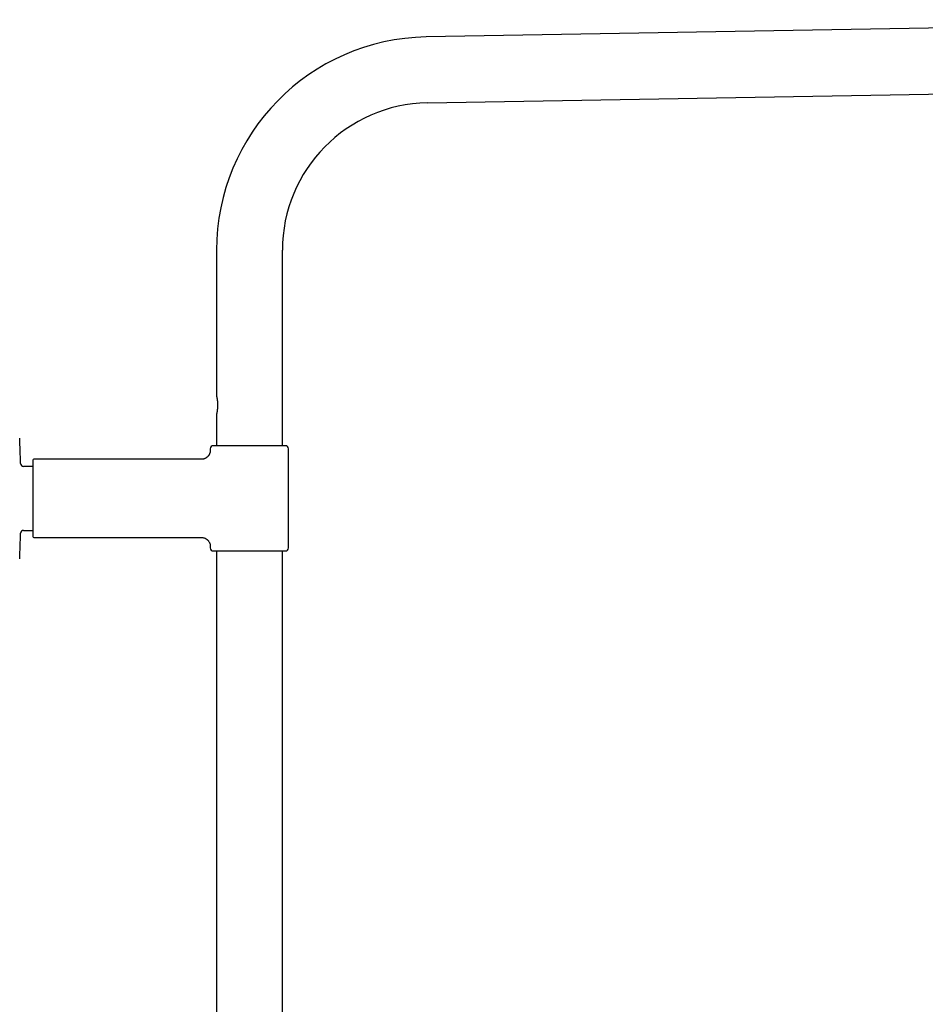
# Model space of a CAD drawing. Header units: millimetres. Extents: x 8 to 1762, y 12 to 2754.
# Tile 34 of 36: x 1160 to 1461, y 2422 to 2749. Entities that reach past the tile are written whole.
import ezdxf

# ---------------------------------------------------------------- set-up
doc = ezdxf.new("R2010")
doc.units = ezdxf.units.MM

msp = doc.modelspace()

# ---------------------------------------------------------------- linework, layer by layer
at = {"color": 7, "linetype": 'Continuous', "lineweight": 30}
for p, q in [((1623.86, 2749.24), (1295.27, 2743.5)), ((1295.65, 2721.61), (1624.25, 2727.34)), ((1225.55, 2672.56), (1225.55, 2624.06)), ((1247.45, 2607.56), (1247.45, 2672.56)), ((1225.55, 2618.06), (1225.55, 2607.56)), ((1223.5, 2606.56), (1223.5, 2606.06)), ((1249.5, 2573.56), (1249.5, 2606.56)), ((1164.5, 2600.71), (1161.45, 2600.71)), ((1164.5, 2602.76), (1164.5, 2577.36)), ((1220.5, 2603.06), (1164.8, 2603.06)), ((1161.45, 2579.41), (1164.5, 2579.41)), ((1164.8, 2577.06), (1220.5, 2577.06)), ((1223.5, 2574.06), (1223.5, 2573.56)), ((1224.5, 2572.56), (1248.5, 2572.56)), ((1225.55, 2572.56), (1225.55, 1577.84)), ((1247.45, 1575.71), (1247.45, 2572.56))]:
    msp.add_line(p, q, dxfattribs=at)
for centre, radius, start, end in [((1296.5, 2672.56), 70.95, 91, 180), ((1296.5, 2672.56), 49.05, 91, 180), ((719.35, 2590.06), 441.25, 1.5095, 2.6054), ((1224.5, 2606.56), 1, 90, 180), ((1248.5, 2606.56), 1, 0, 90), ((1161.45, 2601.71), 1, 181.5095, 270), ((1164.8, 2602.76), 0.3, 90, 180), ((719.35, 2590.06), 441.25, 357.3946, 358.4905), ((1161.45, 2578.41), 1, 90, 178.4905), ((1164.8, 2577.36), 0.3, 180, 270), ((1224.5, 2573.56), 1, 180, 270), ((1248.5, 2573.56), 1, 270, 0)]:
    msp.add_arc(centre, radius, start, end, dxfattribs=at)
for points, knots in [([(1225.55, 2624.06), (1225.55, 2624.06), (1225.55, 2624.06), (1225.56, 2624.05), (1225.56, 2624.02), (1225.58, 2623.96), (1225.6, 2623.89), (1225.62, 2623.8), (1225.64, 2623.7), (1225.67, 2623.59), (1225.69, 2623.5), (1225.7, 2623.46)], [0, 0, 0, 0, 0.031352, 0.155742, 0.280133, 0.408135, 0.536139, 0.650784, 0.76543, 0.882714, 1, 1, 1, 1]), ([(1225.7, 2623.46), (1225.71, 2623.39), (1225.74, 2623.25), (1225.77, 2623.01), (1225.81, 2622.75), (1225.84, 2622.45), (1225.87, 2622.12), (1225.9, 2621.78), (1225.91, 2621.41), (1225.91, 2621.04), (1225.91, 2620.66), (1225.89, 2620.28), (1225.87, 2619.92), (1225.83, 2619.56), (1225.79, 2619.24), (1225.75, 2618.93), (1225.72, 2618.76), (1225.7, 2618.67)], [0, 0, 0, 0, 0.055583, 0.111301, 0.166901, 0.232599, 0.298485, 0.364193, 0.434484, 0.50499, 0.575282, 0.646922, 0.718791, 0.790422, 0.860219, 0.930242, 1, 1, 1, 1]), ([(1225.7, 2618.67), (1225.69, 2618.62), (1225.67, 2618.52), (1225.64, 2618.4), (1225.61, 2618.29), (1225.59, 2618.21), (1225.57, 2618.14), (1225.56, 2618.09), (1225.55, 2618.07), (1225.55, 2618.06), (1225.55, 2618.06)], [0, 0, 0, 0, 0.127037, 0.254072, 0.384714, 0.515353, 0.642427, 0.769499, 0.900427, 1, 1, 1, 1]), ([(1236.5, 2607.56), (1236.29, 2607.56), (1235.87, 2607.56), (1235.25, 2607.56), (1234.62, 2607.56), (1233.98, 2607.56), (1233.34, 2607.56), (1232.71, 2607.56), (1232.1, 2607.56), (1231.52, 2607.56), (1230.98, 2607.56), (1230.45, 2607.56), (1229.93, 2607.56), (1229.42, 2607.56), (1228.93, 2607.56), (1228.46, 2607.56), (1228.01, 2607.56), (1227.59, 2607.56), (1227.18, 2607.56), (1226.81, 2607.56), (1226.46, 2607.56), (1226.13, 2607.56), (1225.84, 2607.56), (1225.58, 2607.56), (1225.33, 2607.56), (1225.11, 2607.56), (1224.92, 2607.56), (1224.76, 2607.56), (1224.64, 2607.56), (1224.56, 2607.56), (1224.51, 2607.56), (1224.5, 2607.56), (1224.5, 2607.56)], [0, 0, 0, 0, 0.033317, 0.066561, 0.099824, 0.134172, 0.169441, 0.204673, 0.239978, 0.27219, 0.304313, 0.336428, 0.368619, 0.401519, 0.434324, 0.467122, 0.5, 0.5329, 0.565705, 0.598502, 0.631381, 0.663593, 0.695715, 0.727831, 0.760022, 0.79535, 0.830587, 0.865842, 0.900187, 0.933459, 0.9667, 1, 1, 1, 1]), ([(1248.5, 2607.56), (1248.5, 2607.56), (1248.49, 2607.56), (1248.44, 2607.56), (1248.36, 2607.56), (1248.24, 2607.56), (1248.09, 2607.56), (1247.89, 2607.56), (1247.67, 2607.56), (1247.43, 2607.56), (1247.16, 2607.56), (1246.87, 2607.56), (1246.55, 2607.56), (1246.2, 2607.56), (1245.82, 2607.56), (1245.42, 2607.56), (1244.99, 2607.56), (1244.54, 2607.56), (1244.07, 2607.56), (1243.58, 2607.56), (1243.07, 2607.56), (1242.55, 2607.56), (1242.02, 2607.56), (1241.48, 2607.56), (1240.9, 2607.56), (1240.3, 2607.56), (1239.66, 2607.56), (1239.02, 2607.56), (1238.38, 2607.56), (1237.75, 2607.56), (1237.13, 2607.56), (1236.71, 2607.56), (1236.5, 2607.56)], [0, 0, 0, 0, 0.033323, 0.066568, 0.099827, 0.134172, 0.169441, 0.204673, 0.239978, 0.27219, 0.304313, 0.336428, 0.368619, 0.401519, 0.434324, 0.467122, 0.5, 0.5329, 0.565705, 0.598502, 0.631381, 0.663593, 0.695715, 0.727831, 0.760022, 0.79535, 0.830587, 0.865842, 0.900183, 0.933453, 0.966694, 1, 1, 1, 1]), ([(1223.5, 2606.06), (1223.5, 2605.94), (1223.49, 2605.71), (1223.43, 2605.37), (1223.34, 2605.07), (1223.24, 2604.82), (1223.14, 2604.62), (1223.04, 2604.47), (1222.96, 2604.33), (1222.87, 2604.22), (1222.77, 2604.1), (1222.64, 2603.95), (1222.46, 2603.78), (1222.24, 2603.61), (1222.01, 2603.46), (1221.77, 2603.34), (1221.55, 2603.25), (1221.31, 2603.17), (1221.05, 2603.11), (1220.78, 2603.07), (1220.59, 2603.06), (1220.5, 2603.06)], [0, 0, 0, 0, 0.076424, 0.148612, 0.215451, 0.276029, 0.319516, 0.358285, 0.392147, 0.420973, 0.449888, 0.493454, 0.545196, 0.604906, 0.672182, 0.720943, 0.772527, 0.826618, 0.882846, 0.940792, 1, 1, 1, 1]), ([(1220.5, 2577.06), (1220.62, 2577.06), (1220.86, 2577.05), (1221.19, 2576.99), (1221.49, 2576.9), (1221.74, 2576.8), (1221.94, 2576.7), (1222.1, 2576.61), (1222.23, 2576.52), (1222.34, 2576.43), (1222.47, 2576.33), (1222.61, 2576.2), (1222.78, 2576.02), (1222.95, 2575.8), (1223.1, 2575.57), (1223.22, 2575.33), (1223.32, 2575.11), (1223.4, 2574.87), (1223.45, 2574.61), (1223.49, 2574.34), (1223.5, 2574.16), (1223.5, 2574.06)], [0, 0, 0, 0, 0.076424, 0.148612, 0.215451, 0.276029, 0.319516, 0.358285, 0.392147, 0.420973, 0.449888, 0.493454, 0.545196, 0.604906, 0.672182, 0.720943, 0.772527, 0.826618, 0.882846, 0.940792, 1, 1, 1, 1])]:
    msp.add_open_spline(points, degree=3, knots=knots, dxfattribs=at)

doc.saveas('drawing.dxf')
